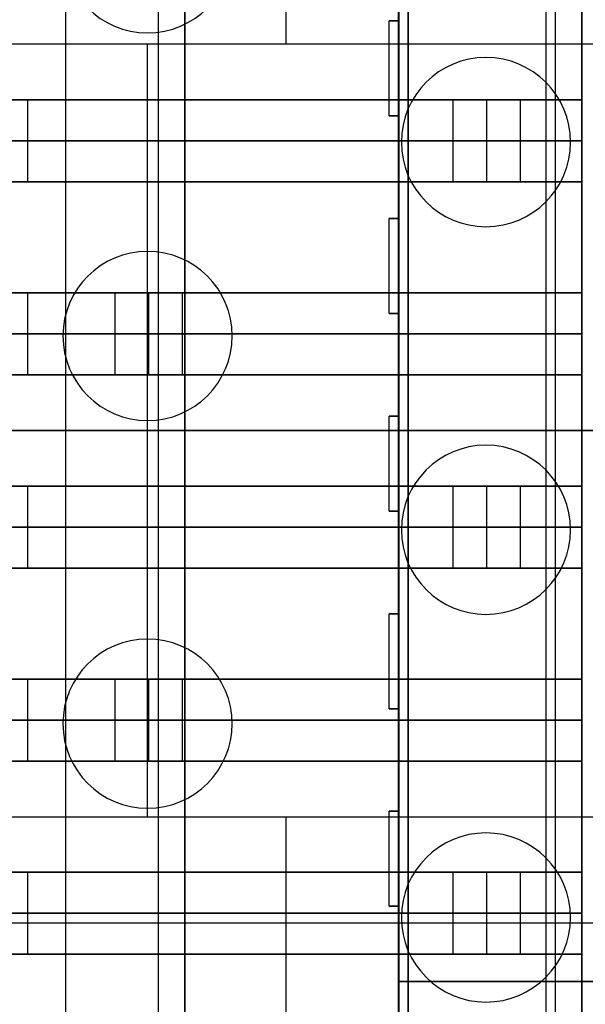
# Model space of a CAD drawing. Extents: x -64 to 57, y 4 to 161.
# Tile 132 of 256: x -56.03 to -53.05, y 110.54 to 115.73. Entities that reach past the tile are written whole.
import ezdxf

# ---------------------------------------------------------------- set-up
doc = ezdxf.new("R2010")
doc.units = 0
doc.layers.add('DEFAULT', color=7, linetype='CONTINUOUS')

msp = doc.modelspace()

# ---------------------------------------------------------------- linework, layer by layer
at = {"layer": 'DEFAULT', "color": 92}
for p, q in [((-53.9863, 99.1256, 53.7093), (-53.9863, 152.6542, 53.7093)), ((-53.9863, 99.1256, 59.6864), (-53.9863, 152.6542, 59.6864)), ((-53.9863, 152.5542, 65.5634), (-53.9863, 104.5143, 65.5634)), ((-53.2113, 104.5143, 65.5634), (-53.2113, 152.5542, 65.5634)), ((-53.2613, 147.1942, 51.8088), (-53.2613, 104.5143, 51.8089)), ((-54.0363, 115.719, 51.8089), (-54.0363, 116.2587, 51.8089)), ((-54.0363, 115.719, 53.7093), (-54.0363, 116.2587, 53.7093)), ((-54.0363, 115.719, 52.7591), (-54.0363, 116.2587, 52.7591)), ((-54.0863, 115.219, 51.8089), (-54.0863, 115.719, 51.8089)), ((-54.0863, 115.719, 51.8089), (-54.0363, 115.719, 51.8089)), ((-54.0363, 115.719, 53.7093), (-54.0863, 115.719, 53.7093)), ((-54.0863, 115.719, 53.7093), (-54.0863, 115.719, 51.8089)), ((-54.0863, 115.219, 53.7093), (-54.0863, 115.719, 53.7093)), ((-54.0863, 115.719, 52.7591), (-54.0363, 115.719, 52.7591)), ((-54.0863, 115.219, 52.7591), (-54.0863, 115.719, 52.7591)), ((-54.0613, 115.719, 51.8089), (-54.0613, 115.719, 53.7093)), ((-54.0363, 115.719, 51.8089), (-54.0363, 115.719, 53.7093)), ((-54.0363, 115.219, 53.7093), (-54.0363, 115.719, 53.7093)), ((-54.0863, 115.469, 51.8089), (-54.0863, 115.469, 53.7093)), ((-54.0363, 115.219, 51.8089), (-54.0863, 115.219, 51.8089)), ((-54.0863, 115.219, 53.7093), (-54.0363, 115.219, 53.7093)), ((-54.0863, 115.219, 51.8089), (-54.0863, 115.219, 53.7093)), ((-54.0363, 115.219, 52.7591), (-54.0863, 115.219, 52.7591)), ((-54.0613, 115.219, 51.8089), (-54.0613, 115.219, 53.7093)), ((-54.0363, 114.6793, 51.8089), (-54.0363, 115.219, 51.8089)), ((-54.0363, 114.6793, 53.7093), (-54.0363, 115.219, 53.7093)), ((-54.0363, 115.219, 53.7093), (-54.0363, 115.219, 51.8089)), ((-54.0363, 114.6793, 52.7591), (-54.0363, 115.219, 52.7591)), ((-54.0363, 114.9491, 51.8089), (-54.0363, 114.9491, 53.7093)), ((-54.0863, 114.1793, 51.8089), (-54.0863, 114.6793, 51.8089)), ((-54.0863, 114.6793, 51.8089), (-54.0363, 114.6793, 51.8089)), ((-54.0363, 114.6793, 53.7093), (-54.0863, 114.6793, 53.7093)), ((-54.0863, 114.6793, 53.7093), (-54.0863, 114.6793, 51.8089)), ((-54.0863, 114.1793, 53.7093), (-54.0863, 114.6793, 53.7093)), ((-54.0863, 114.6793, 52.7591), (-54.0363, 114.6793, 52.7591)), ((-54.0863, 114.1793, 52.7591), (-54.0863, 114.6793, 52.7591)), ((-54.0613, 114.6793, 51.8089), (-54.0613, 114.6793, 53.7093)), ((-54.0363, 114.6793, 51.8089), (-54.0363, 114.6793, 53.7093)), ((-54.0363, 114.1793, 53.7093), (-54.0363, 114.6793, 53.7093)), ((-54.0863, 114.4293, 51.8089), (-54.0863, 114.4293, 53.7093)), ((-54.0363, 114.1793, 51.8089), (-54.0863, 114.1793, 51.8089)), ((-54.0863, 114.1793, 53.7093), (-54.0363, 114.1793, 53.7093)), ((-54.0863, 114.1793, 51.8089), (-54.0863, 114.1793, 53.7093)), ((-54.0363, 114.1793, 52.7591), (-54.0863, 114.1793, 52.7591)), ((-54.0613, 114.1793, 51.8089), (-54.0613, 114.1793, 53.7093)), ((-54.0363, 113.6396, 51.8089), (-54.0363, 114.1793, 51.8089)), ((-54.0363, 113.6396, 53.7093), (-54.0363, 114.1793, 53.7093)), ((-54.0363, 114.1793, 53.7093), (-54.0363, 114.1793, 51.8089)), ((-54.0363, 113.6396, 52.7591), (-54.0363, 114.1793, 52.7591)), ((-54.0363, 113.9094, 51.8089), (-54.0363, 113.9094, 53.7093)), ((-54.0863, 113.1396, 51.8089), (-54.0863, 113.6396, 51.8089)), ((-54.0863, 113.6396, 51.8089), (-54.0363, 113.6396, 51.8089)), ((-54.0363, 113.6396, 53.7093), (-54.0863, 113.6396, 53.7093)), ((-54.0863, 113.6396, 53.7093), (-54.0863, 113.6396, 51.8089)), ((-54.0863, 113.1396, 53.7093), (-54.0863, 113.6396, 53.7093)), ((-54.0863, 113.6396, 52.7591), (-54.0363, 113.6396, 52.7591)), ((-54.0863, 113.1396, 52.7591), (-54.0863, 113.6396, 52.7591)), ((-54.0613, 113.6396, 51.8089), (-54.0613, 113.6396, 53.7093)), ((-54.0363, 113.6396, 51.8089), (-54.0363, 113.6396, 53.7093)), ((-54.0363, 113.1396, 53.7093), (-54.0363, 113.6396, 53.7093)), ((-54.0863, 113.3896, 51.8089), (-54.0863, 113.3896, 53.7093)), ((-54.0363, 113.1396, 51.8089), (-54.0863, 113.1396, 51.8089)), ((-54.0863, 113.1396, 53.7093), (-54.0363, 113.1396, 53.7093)), ((-54.0863, 113.1396, 51.8089), (-54.0863, 113.1396, 53.7093)), ((-54.0363, 113.1396, 52.7591), (-54.0863, 113.1396, 52.7591)), ((-54.0613, 113.1396, 51.8089), (-54.0613, 113.1396, 53.7093)), ((-54.0363, 112.5999, 51.8089), (-54.0363, 113.1396, 51.8089)), ((-54.0363, 112.5999, 53.7093), (-54.0363, 113.1396, 53.7093)), ((-54.0363, 113.1396, 53.7093), (-54.0363, 113.1396, 51.8089)), ((-54.0363, 112.5999, 52.7591), (-54.0363, 113.1396, 52.7591)), ((-54.0363, 112.8697, 51.8089), (-54.0363, 112.8697, 53.7093)), ((-54.0863, 112.0999, 51.8089), (-54.0863, 112.5999, 51.8089)), ((-54.0863, 112.5999, 51.8089), (-54.0363, 112.5999, 51.8089)), ((-54.0363, 112.5999, 53.7093), (-54.0863, 112.5999, 53.7093)), ((-54.0863, 112.5999, 53.7093), (-54.0863, 112.5999, 51.8089)), ((-54.0863, 112.0999, 53.7093), (-54.0863, 112.5999, 53.7093)), ((-54.0863, 112.5999, 52.7591), (-54.0363, 112.5999, 52.7591)), ((-54.0863, 112.0999, 52.7591), (-54.0863, 112.5999, 52.7591)), ((-54.0613, 112.5999, 51.8089), (-54.0613, 112.5999, 53.7093)), ((-54.0363, 112.5999, 51.8089), (-54.0363, 112.5999, 53.7093)), ((-54.0363, 112.0999, 53.7093), (-54.0363, 112.5999, 53.7093)), ((-54.0863, 112.3499, 51.8089), (-54.0863, 112.3499, 53.7093)), ((-54.0363, 112.0999, 51.8089), (-54.0863, 112.0999, 51.8089)), ((-54.0863, 112.0999, 53.7093), (-54.0363, 112.0999, 53.7093)), ((-54.0863, 112.0999, 51.8089), (-54.0863, 112.0999, 53.7093)), ((-54.0363, 112.0999, 52.7591), (-54.0863, 112.0999, 52.7591)), ((-54.0613, 112.0999, 51.8089), (-54.0613, 112.0999, 53.7093)), ((-54.0363, 111.5602, 51.8089), (-54.0363, 112.0999, 51.8089)), ((-54.0363, 111.5602, 53.7093), (-54.0363, 112.0999, 53.7093)), ((-54.0363, 112.0999, 53.7093), (-54.0363, 112.0999, 51.8089)), ((-54.0363, 111.5602, 52.7591), (-54.0363, 112.0999, 52.7591)), ((-54.0363, 111.83, 51.8089), (-54.0363, 111.83, 53.7093)), ((-54.0863, 111.0602, 51.8089), (-54.0863, 111.5602, 51.8089)), ((-54.0863, 111.5602, 51.8089), (-54.0363, 111.5602, 51.8089)), ((-54.0363, 111.5602, 53.7093), (-54.0863, 111.5602, 53.7093)), ((-54.0863, 111.5602, 53.7093), (-54.0863, 111.5602, 51.8089)), ((-54.0863, 111.0602, 53.7093), (-54.0863, 111.5602, 53.7093)), ((-54.0863, 111.5602, 52.7591), (-54.0363, 111.5602, 52.7591)), ((-54.0863, 111.0602, 52.7591), (-54.0863, 111.5602, 52.7591)), ((-54.0613, 111.5602, 51.8089), (-54.0613, 111.5602, 53.7093)), ((-54.0363, 111.5602, 51.8089), (-54.0363, 111.5602, 53.7093)), ((-54.0363, 111.0602, 53.7093), (-54.0363, 111.5602, 53.7093)), ((-54.0863, 111.3102, 51.8089), (-54.0863, 111.3102, 53.7093)), ((-54.0363, 111.0602, 51.8089), (-54.0863, 111.0602, 51.8089)), ((-54.0863, 111.0602, 53.7093), (-54.0363, 111.0602, 53.7093)), ((-54.0863, 111.0602, 51.8089), (-54.0863, 111.0602, 53.7093)), ((-54.0363, 111.0602, 52.7591), (-54.0863, 111.0602, 52.7591)), ((-54.0613, 111.0602, 51.8089), (-54.0613, 111.0602, 53.7093)), ((-54.0363, 110.5205, 51.8089), (-54.0363, 111.0602, 51.8089)), ((-54.0363, 110.5205, 53.7093), (-54.0363, 111.0602, 53.7093)), ((-54.0363, 111.0602, 53.7093), (-54.0363, 111.0602, 51.8089)), ((-54.0363, 110.5205, 52.7591), (-54.0363, 111.0602, 52.7591)), ((-54.0363, 110.7903, 51.8089), (-54.0363, 110.7903, 53.7093))]:
    msp.add_line(p, q, dxfattribs=at)
at = {"layer": 'DEFAULT', "color": 51}
for p, q in [((-55.7863, 99.2256, 53.8093), (-55.7863, 152.5542, 53.8093)), ((-55.7863, 99.2256, 65.5634), (-55.7863, 152.5542, 65.5634)), ((-54.0363, 99.2256, 53.8093), (-54.0363, 152.5542, 53.8093)), ((-54.0363, 152.5542, 65.5634), (-54.0363, 99.2256, 65.5634)), ((-54.0363, 99.2256, 59.6864), (-54.0363, 152.5542, 59.6864))]:
    msp.add_line(p, q, dxfattribs=at)
at = {"layer": 'DEFAULT', "color": 8}
for p, q in [((-54.0351, 102.3643, 53.8087), (-54.0361, 149.4156, 53.8087)), ((-54.0361, 149.4156, 51.8087), (-54.0351, 102.3643, 51.8087)), ((-54.0351, 102.3643, 52.8087), (-54.0361, 149.4156, 52.8087))]:
    msp.add_line(p, q, dxfattribs=at)
at = {"layer": 'DEFAULT', "color": 7}
for p, q in [((-55.1613, 102.6643, 51.1084), (-55.1613, 149.1156, 51.1084)), ((-55.1613, 102.6643, 66.2634), (-55.1613, 149.1156, 66.2634)), ((-55.1613, 102.6643, 65.7634), (-55.1613, 149.1156, 65.7634)), ((-55.1613, 149.1156, 51.6084), (-55.1613, 102.6643, 51.6084)), ((-54.0363, 141.1156, 51.1084), (-54.0363, 110.6642, 51.1084)), ((-54.0363, 110.6642, 66.2634), (-54.0363, 141.1156, 66.2634)), ((-54.0363, 110.6642, 65.7634), (-54.0363, 141.1156, 65.7634)), ((-54.0363, 110.6642, 51.6084), (-54.0363, 141.1156, 51.6084)), ((-54.0363, 110.6642, 66.0134), (-54.0363, 141.1156, 66.0134)), ((-54.0363, 110.6642, 51.3584), (-54.0363, 141.1156, 51.3584)), ((-54.0363, 110.6642, 51.1084), (-52.4363, 110.6642, 51.1084)), ((-52.4363, 110.6642, 66.2634), (-54.0363, 110.6642, 66.2634)), ((-54.0363, 110.6642, 66.2634), (-54.0363, 110.6642, 65.7634)), ((-52.4363, 110.6642, 65.7634), (-54.0363, 110.6642, 65.7634)), ((-54.0363, 110.6642, 51.6084), (-54.0363, 110.6642, 51.1084)), ((-52.4363, 110.6642, 51.6084), (-54.0363, 110.6642, 51.6084)), ((-52.4363, 110.6642, 66.0134), (-54.0363, 110.6642, 66.0134)), ((-54.0363, 110.6642, 51.3584), (-52.4363, 110.6642, 51.3584)), ((-53.2363, 110.6642, 65.7634), (-53.2363, 110.6642, 66.2634)), ((-53.2363, 110.6642, 51.1084), (-53.2363, 110.6642, 51.6084))]:
    msp.add_line(p, q, dxfattribs=at)
at = {"layer": 'DEFAULT', "color": 254}
for p, q in [((-55.3011, 137.5669, 50.8638), (-55.3011, 105.3089, 50.8638)), ((-53.0735, 119.9139, 42.5364), (-53.0735, 107.2139, 42.5364)), ((-53.0735, 119.5202, 39.8148), (-53.0735, 107.6076, 39.8148)), ((-53.0735, 107.6076, 44.242), (-53.0735, 119.5202, 44.242)), ((-54.6292, 116.7135, 49.576), (-54.6292, 115.5959, 49.576)), ((-47.7395, 115.5959, 50.0078), (-62.9795, 115.5959, 50.0078)), ((-47.7395, 115.5959, 49.576), (-61.519, 115.5959, 49.576)), ((-55.3595, 115.5959, 50.0078), (-55.3595, 111.5319, 50.0078)), ((-55.3595, 115.5959, 49.576), (-55.3595, 115.5959, 50.0078)), ((-59.3336, 115.3038, 40.2653), (-53.0735, 115.3038, 43.5938)), ((-53.0735, 115.3038, 43.1911), (-58.9031, 115.3038, 40.0914)), ((-55.9883, 115.3038, 41.6412), (-55.9883, 114.872, 41.6412)), ((-53.396, 115.3038, 37.892), (-53.7516, 115.3038, 37.892)), ((-53.7516, 115.3038, 37.892), (-53.7516, 114.872, 37.892)), ((-53.7516, 115.3038, 34.9202), (-53.7516, 115.3038, 37.892)), ((-53.396, 115.3038, 34.9202), (-53.7516, 115.3038, 34.9202)), ((-53.7516, 115.3038, 34.9202), (-53.7516, 114.872, 34.9202)), ((-53.396, 115.3038, 36.4061), (-53.7516, 115.3038, 36.4061)), ((-53.7516, 115.3038, 36.4061), (-53.7516, 114.872, 36.4061)), ((-53.5738, 115.3038, 34.9202), (-53.5738, 115.3038, 37.892)), ((-53.5738, 115.3038, 34.9202), (-53.5738, 114.872, 34.9202)), ((-53.396, 114.872, 37.892), (-53.396, 115.3038, 37.892)), ((-53.396, 115.3038, 37.892), (-53.396, 115.3038, 34.9202)), ((-53.396, 114.872, 34.9202), (-53.396, 115.3038, 34.9202)), ((-53.396, 114.872, 36.4061), (-53.396, 115.3038, 36.4061)), ((-53.0735, 115.3038, 43.5938), (-53.0735, 114.872, 43.5938)), ((-53.0735, 114.872, 43.1911), (-53.0735, 115.3038, 43.1911)), ((-53.0735, 115.3038, 43.1911), (-53.0735, 115.3038, 43.5938)), ((-59.3336, 115.0879, 40.2653), (-53.0735, 115.0879, 43.5938)), ((-53.0735, 115.0879, 43.1911), (-58.9031, 115.0879, 40.0914)), ((-53.7516, 115.0879, 34.9202), (-53.7516, 115.0879, 37.892)), ((-53.396, 115.0879, 34.9202), (-53.7516, 115.0879, 34.9202)), ((-53.396, 115.0879, 34.9202), (-53.396, 115.0879, 37.892)), ((-53.0735, 114.872, 43.5938), (-59.3336, 114.872, 40.2653)), ((-58.9031, 114.872, 40.0914), (-53.0735, 114.872, 43.1911)), ((-53.7516, 114.872, 37.892), (-53.396, 114.872, 37.892)), ((-53.7516, 114.872, 34.9202), (-53.7516, 114.872, 37.892)), ((-53.7516, 114.872, 34.9202), (-53.396, 114.872, 34.9202)), ((-53.7516, 114.872, 36.4061), (-53.396, 114.872, 36.4061)), ((-53.5738, 114.872, 34.9202), (-53.5738, 114.872, 37.892)), ((-53.396, 114.872, 37.892), (-53.396, 114.872, 34.9202)), ((-53.0735, 114.872, 43.5938), (-53.0735, 114.872, 43.1911)), ((-59.3336, 114.2878, 40.2653), (-53.0735, 114.2878, 43.5938)), ((-53.0735, 114.2878, 43.1911), (-58.9031, 114.2878, 40.0914)), ((-55.9883, 114.2878, 41.6412), (-55.9883, 113.856, 41.6412)), ((-55.174, 114.2878, 37.892), (-55.5296, 114.2878, 37.892)), ((-55.5296, 114.2878, 37.892), (-55.5296, 113.856, 37.892)), ((-55.5296, 114.2878, 34.9202), (-55.5296, 114.2878, 37.892)), ((-55.174, 114.2878, 34.9202), (-55.5296, 114.2878, 34.9202)), ((-55.5296, 114.2878, 34.9202), (-55.5296, 113.856, 34.9202)), ((-55.174, 114.2878, 36.4061), (-55.5296, 114.2878, 36.4061)), ((-55.5296, 114.2878, 36.4061), (-55.5296, 113.856, 36.4061)), ((-55.3518, 114.2878, 34.9202), (-55.3518, 114.2878, 37.892)), ((-55.3518, 114.2878, 34.9202), (-55.3518, 113.856, 34.9202)), ((-55.174, 113.856, 37.892), (-55.174, 114.2878, 37.892)), ((-55.174, 114.2878, 37.892), (-55.174, 114.2878, 34.9202)), ((-55.174, 113.856, 34.9202), (-55.174, 114.2878, 34.9202)), ((-55.174, 113.856, 36.4061), (-55.174, 114.2878, 36.4061)), ((-53.0735, 114.2878, 43.5938), (-53.0735, 113.856, 43.5938)), ((-53.0735, 113.856, 43.1911), (-53.0735, 114.2878, 43.1911)), ((-53.0735, 114.2878, 43.1911), (-53.0735, 114.2878, 43.5938)), ((-59.3336, 114.0719, 40.2653), (-53.0735, 114.0719, 43.5938)), ((-53.0735, 114.0719, 43.1911), (-58.9031, 114.0719, 40.0914)), ((-55.5296, 114.0719, 34.9202), (-55.5296, 114.0719, 37.892)), ((-55.174, 114.0719, 34.9202), (-55.5296, 114.0719, 34.9202)), ((-55.174, 114.0719, 34.9202), (-55.174, 114.0719, 37.892)), ((-53.0735, 113.856, 43.5938), (-59.3336, 113.856, 40.2653)), ((-58.9031, 113.856, 40.0914), (-53.0735, 113.856, 43.1911)), ((-55.5296, 113.856, 37.892), (-55.174, 113.856, 37.892)), ((-55.5296, 113.856, 34.9202), (-55.5296, 113.856, 37.892)), ((-55.5296, 113.856, 34.9202), (-55.174, 113.856, 34.9202)), ((-55.5296, 113.856, 36.4061), (-55.174, 113.856, 36.4061)), ((-55.3518, 113.856, 34.9202), (-55.3518, 113.856, 37.892)), ((-55.174, 113.856, 37.892), (-55.174, 113.856, 34.9202)), ((-53.0735, 113.856, 43.5938), (-53.0735, 113.856, 43.1911)), ((-47.7395, 113.5639, 50.0078), (-62.9795, 113.5639, 50.0078)), ((-62.8779, 113.5639, 37.892), (-52.4639, 113.5639, 37.892)), ((-56.0707, 113.5639, 39.8148), (-53.0735, 113.5639, 39.8148)), ((-53.0735, 113.5639, 39.8148), (-53.0735, 113.5639, 44.242)), ((-53.0735, 113.5639, 44.242), (-50.7875, 113.5639, 44.242)), ((-59.3336, 113.2718, 40.2653), (-53.0735, 113.2718, 43.5938)), ((-53.0735, 113.2718, 43.1911), (-58.9031, 113.2718, 40.0914)), ((-55.9883, 113.2718, 41.6412), (-55.9883, 112.84, 41.6412)), ((-53.396, 113.2718, 37.892), (-53.7516, 113.2718, 37.892)), ((-53.7516, 113.2718, 37.892), (-53.7516, 112.84, 37.892)), ((-53.7516, 113.2718, 34.9202), (-53.7516, 113.2718, 37.892)), ((-53.396, 113.2718, 34.9202), (-53.7516, 113.2718, 34.9202)), ((-53.7516, 113.2718, 34.9202), (-53.7516, 112.84, 34.9202)), ((-53.396, 113.2718, 36.4061), (-53.7516, 113.2718, 36.4061)), ((-53.7516, 113.2718, 36.4061), (-53.7516, 112.84, 36.4061)), ((-53.5738, 113.2718, 34.9202), (-53.5738, 113.2718, 37.892)), ((-53.5738, 113.2718, 34.9202), (-53.5738, 112.84, 34.9202)), ((-53.396, 112.84, 37.892), (-53.396, 113.2718, 37.892)), ((-53.396, 113.2718, 37.892), (-53.396, 113.2718, 34.9202)), ((-53.396, 112.84, 34.9202), (-53.396, 113.2718, 34.9202)), ((-53.396, 112.84, 36.4061), (-53.396, 113.2718, 36.4061)), ((-53.0735, 113.2718, 43.5938), (-53.0735, 112.84, 43.5938)), ((-53.0735, 112.84, 43.1911), (-53.0735, 113.2718, 43.1911)), ((-53.0735, 113.2718, 43.1911), (-53.0735, 113.2718, 43.5938)), ((-59.3336, 113.0559, 40.2653), (-53.0735, 113.0559, 43.5938)), ((-53.0735, 113.0559, 43.1911), (-58.9031, 113.0559, 40.0914)), ((-53.7516, 113.0559, 34.9202), (-53.7516, 113.0559, 37.892)), ((-53.396, 113.0559, 34.9202), (-53.7516, 113.0559, 34.9202)), ((-53.396, 113.0559, 34.9202), (-53.396, 113.0559, 37.892)), ((-53.0735, 112.84, 43.5938), (-59.3336, 112.84, 40.2653)), ((-58.9031, 112.84, 40.0914), (-53.0735, 112.84, 43.1911)), ((-53.7516, 112.84, 37.892), (-53.396, 112.84, 37.892)), ((-53.7516, 112.84, 34.9202), (-53.7516, 112.84, 37.892)), ((-53.7516, 112.84, 34.9202), (-53.396, 112.84, 34.9202)), ((-53.7516, 112.84, 36.4061), (-53.396, 112.84, 36.4061)), ((-53.5738, 112.84, 34.9202), (-53.5738, 112.84, 37.892)), ((-53.396, 112.84, 37.892), (-53.396, 112.84, 34.9202)), ((-53.0735, 112.84, 43.5938), (-53.0735, 112.84, 43.1911)), ((-59.3336, 112.2558, 40.2653), (-53.0735, 112.2558, 43.5938)), ((-53.0735, 112.2558, 43.1911), (-58.9031, 112.2558, 40.0914)), ((-55.9883, 112.2558, 41.6412), (-55.9883, 111.824, 41.6412)), ((-55.174, 112.2558, 37.892), (-55.5296, 112.2558, 37.892)), ((-55.5296, 112.2558, 37.892), (-55.5296, 111.824, 37.892)), ((-55.5296, 112.2558, 34.9202), (-55.5296, 112.2558, 37.892)), ((-55.174, 112.2558, 34.9202), (-55.5296, 112.2558, 34.9202)), ((-55.5296, 112.2558, 34.9202), (-55.5296, 111.824, 34.9202)), ((-55.174, 112.2558, 36.4061), (-55.5296, 112.2558, 36.4061)), ((-55.5296, 112.2558, 36.4061), (-55.5296, 111.824, 36.4061)), ((-55.3518, 112.2558, 34.9202), (-55.3518, 112.2558, 37.892)), ((-55.3518, 112.2558, 34.9202), (-55.3518, 111.824, 34.9202)), ((-55.174, 111.824, 37.892), (-55.174, 112.2558, 37.892)), ((-55.174, 112.2558, 37.892), (-55.174, 112.2558, 34.9202)), ((-55.174, 111.824, 34.9202), (-55.174, 112.2558, 34.9202)), ((-55.174, 111.824, 36.4061), (-55.174, 112.2558, 36.4061)), ((-53.0735, 112.2558, 43.5938), (-53.0735, 111.824, 43.5938)), ((-53.0735, 111.824, 43.1911), (-53.0735, 112.2558, 43.1911)), ((-53.0735, 112.2558, 43.1911), (-53.0735, 112.2558, 43.5938)), ((-59.3336, 112.0399, 40.2653), (-53.0735, 112.0399, 43.5938)), ((-53.0735, 112.0399, 43.1911), (-58.9031, 112.0399, 40.0914)), ((-55.5296, 112.0399, 34.9202), (-55.5296, 112.0399, 37.892)), ((-55.174, 112.0399, 34.9202), (-55.5296, 112.0399, 34.9202)), ((-55.174, 112.0399, 34.9202), (-55.174, 112.0399, 37.892)), ((-53.0735, 111.824, 43.5938), (-59.3336, 111.824, 40.2653)), ((-58.9031, 111.824, 40.0914), (-53.0735, 111.824, 43.1911)), ((-55.5296, 111.824, 37.892), (-55.174, 111.824, 37.892)), ((-55.5296, 111.824, 34.9202), (-55.5296, 111.824, 37.892)), ((-55.5296, 111.824, 34.9202), (-55.174, 111.824, 34.9202)), ((-55.5296, 111.824, 36.4061), (-55.174, 111.824, 36.4061)), ((-55.3518, 111.824, 34.9202), (-55.3518, 111.824, 37.892)), ((-55.174, 111.824, 37.892), (-55.174, 111.824, 34.9202)), ((-53.0735, 111.824, 43.5938), (-53.0735, 111.824, 43.1911)), ((-62.9795, 111.5319, 50.0078), (-47.7395, 111.5319, 50.0078)), ((-61.519, 111.5319, 49.576), (-47.7395, 111.5319, 49.576)), ((-55.3595, 111.5319, 49.576), (-55.3595, 111.5319, 50.0078)), ((-54.6292, 111.5319, 49.576), (-54.6292, 110.4143, 49.576)), ((-59.3336, 111.2398, 40.2653), (-53.0735, 111.2398, 43.5938)), ((-53.0735, 111.2398, 43.1911), (-58.9031, 111.2398, 40.0914)), ((-55.9883, 111.2398, 41.6412), (-55.9883, 110.808, 41.6412)), ((-53.396, 111.2398, 37.892), (-53.7516, 111.2398, 37.892)), ((-53.7516, 111.2398, 37.892), (-53.7516, 110.808, 37.892)), ((-53.7516, 111.2398, 34.9202), (-53.7516, 111.2398, 37.892)), ((-53.396, 111.2398, 34.9202), (-53.7516, 111.2398, 34.9202)), ((-53.7516, 111.2398, 34.9202), (-53.7516, 110.808, 34.9202)), ((-53.396, 111.2398, 36.4061), (-53.7516, 111.2398, 36.4061)), ((-53.7516, 111.2398, 36.4061), (-53.7516, 110.808, 36.4061)), ((-53.5738, 111.2398, 34.9202), (-53.5738, 111.2398, 37.892)), ((-53.5738, 111.2398, 34.9202), (-53.5738, 110.808, 34.9202)), ((-53.396, 110.808, 37.892), (-53.396, 111.2398, 37.892)), ((-53.396, 111.2398, 37.892), (-53.396, 111.2398, 34.9202)), ((-53.396, 110.808, 34.9202), (-53.396, 111.2398, 34.9202)), ((-53.396, 110.808, 36.4061), (-53.396, 111.2398, 36.4061)), ((-53.0735, 111.2398, 43.5938), (-53.0735, 110.808, 43.5938)), ((-53.0735, 110.808, 43.1911), (-53.0735, 111.2398, 43.1911)), ((-53.0735, 111.2398, 43.1911), (-53.0735, 111.2398, 43.5938)), ((-59.3336, 111.0239, 40.2653), (-53.0735, 111.0239, 43.5938)), ((-53.0735, 111.0239, 43.1911), (-58.9031, 111.0239, 40.0914)), ((-53.7516, 111.0239, 34.9202), (-53.7516, 111.0239, 37.892)), ((-53.396, 111.0239, 34.9202), (-53.7516, 111.0239, 34.9202)), ((-53.396, 111.0239, 34.9202), (-53.396, 111.0239, 37.892)), ((-61.519, 110.9731, 49.576), (-47.7395, 110.9731, 49.576)), ((-53.0735, 110.808, 43.5938), (-59.3336, 110.808, 40.2653)), ((-58.9031, 110.808, 40.0914), (-53.0735, 110.808, 43.1911)), ((-53.7516, 110.808, 37.892), (-53.396, 110.808, 37.892)), ((-53.7516, 110.808, 34.9202), (-53.7516, 110.808, 37.892)), ((-53.7516, 110.808, 34.9202), (-53.396, 110.808, 34.9202)), ((-53.7516, 110.808, 36.4061), (-53.396, 110.808, 36.4061)), ((-53.5738, 110.808, 34.9202), (-53.5738, 110.808, 37.892)), ((-53.396, 110.808, 37.892), (-53.396, 110.808, 34.9202)), ((-53.0735, 110.808, 43.5938), (-53.0735, 110.808, 43.1911))]:
    msp.add_line(p, q, dxfattribs=at)
at = {"layer": 'DEFAULT', "color": 156}
for p, q in [((-55.357, 115.6564, 37.5166), (-55.357, 115.6564, 35.8806)), ((-53.577, 115.5264, 37.5166), (-53.577, 115.5264, 35.8806)), ((-54.022, 115.0814, 37.5166), (-54.022, 115.0814, 35.8806)), ((-53.132, 115.0814, 35.8806), (-53.132, 115.0814, 37.5166)), ((-53.577, 114.6364, 37.5166), (-53.577, 114.6364, 35.8806)), ((-55.357, 114.5064, 37.5166), (-55.357, 114.5064, 35.8806)), ((-55.802, 114.0614, 37.5166), (-55.802, 114.0614, 35.8806)), ((-54.912, 114.0614, 35.8806), (-54.912, 114.0614, 37.5166)), ((-55.357, 113.6164, 37.5166), (-55.357, 113.6164, 35.8806)), ((-53.577, 113.4864, 37.5166), (-53.577, 113.4864, 35.8806)), ((-54.022, 113.0414, 37.5166), (-54.022, 113.0414, 35.8806)), ((-53.132, 113.0414, 35.8806), (-53.132, 113.0414, 37.5166)), ((-53.577, 112.5964, 37.5166), (-53.577, 112.5964, 35.8806)), ((-55.357, 112.4664, 37.5166), (-55.357, 112.4664, 35.8806)), ((-55.802, 112.0214, 37.5166), (-55.802, 112.0214, 35.8806)), ((-54.912, 112.0214, 35.8806), (-54.912, 112.0214, 37.5166)), ((-55.357, 111.5764, 37.5166), (-55.357, 111.5764, 35.8806)), ((-53.577, 111.4464, 37.5166), (-53.577, 111.4464, 35.8806)), ((-54.022, 111.0014, 37.5166), (-54.022, 111.0014, 35.8806)), ((-53.132, 111.0014, 35.8806), (-53.132, 111.0014, 37.5166)), ((-53.577, 110.5564, 37.5166), (-53.577, 110.5564, 35.8806))]:
    msp.add_line(p, q, dxfattribs=at)
for centre, start, end in [((-55.357, 116.1014, 37.5166), 180, 0), ((-55.357, 116.1014, 35.8806), 180, 0), ((-55.357, 116.1014, 36.6986), 180, 0), ((-53.577, 115.0814, 37.5166), 0, 180), ((-53.577, 115.0814, 35.8806), 0, 180), ((-53.577, 115.0814, 36.6986), 0, 180), ((-53.577, 115.0814, 37.5166), 180, 0), ((-53.577, 115.0814, 35.8806), 180, 0), ((-53.577, 115.0814, 36.6986), 180, 0), ((-55.357, 114.0614, 37.5166), 0, 180), ((-55.357, 114.0614, 35.8806), 0, 180), ((-55.357, 114.0614, 36.6986), 0, 180), ((-55.357, 114.0614, 37.5166), 180, 0), ((-55.357, 114.0614, 35.8806), 180, 0), ((-55.357, 114.0614, 36.6986), 180, 0), ((-53.577, 113.0414, 37.5166), 0, 180), ((-53.577, 113.0414, 35.8806), 0, 180), ((-53.577, 113.0414, 36.6986), 0, 180), ((-53.577, 113.0414, 37.5166), 180, 0), ((-53.577, 113.0414, 35.8806), 180, 0), ((-53.577, 113.0414, 36.6986), 180, 0), ((-55.357, 112.0214, 37.5166), 360, 180), ((-55.357, 112.0214, 35.8806), 360, 180), ((-55.357, 112.0214, 36.6986), 0, 180), ((-55.357, 112.0214, 37.5166), 180, 360), ((-55.357, 112.0214, 35.8806), 180, 360), ((-55.357, 112.0214, 36.6986), 180, 0), ((-53.577, 111.0014, 37.5166), 0, 180), ((-53.577, 111.0014, 35.8806), 0, 180), ((-53.577, 111.0014, 36.6986), 0, 180), ((-53.577, 111.0014, 37.5166), 180, 0), ((-53.577, 111.0014, 35.8806), 180, 0), ((-53.577, 111.0014, 36.6986), 180, 0)]:
    msp.add_arc(centre, 0.445, start, end, dxfattribs=at)

doc.saveas('drawing.dxf')
